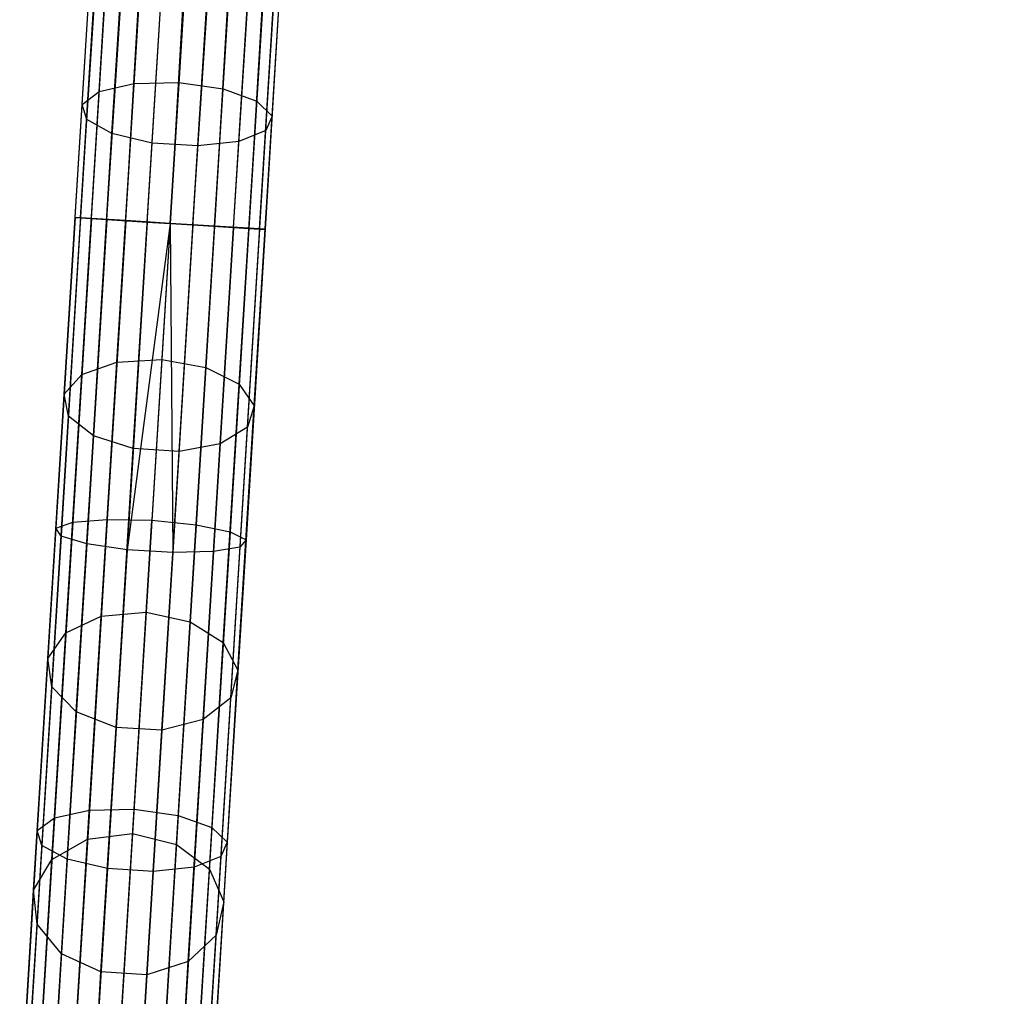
# Model space of a CAD drawing. Extents: x -189 to 189, y -189 to 189.
# Tile 11 of 256: x -12 to -2, y -176 to -166. Entities that reach past the tile are written whole.
import ezdxf

# ---------------------------------------------------------------- set-up
doc = ezdxf.new("R2010")
doc.units = 0
doc.header["$LTSCALE"] = 25.4
doc.layers.get('0').update_dxf_attribs({"linetype": 'CONTINUOUS'})

# ---------------------------------------------------------------- blocks, each defined once
blk = doc.blocks.new('NL2500012474_STL')
at = {"color": 0}
for p, q in [((179.97, -168.109, 177.379), (187.68, -43.105, 177.379)), ((179.97, -168.109, 177.379), (187.68, -43.105, 177.621)), ((179.97, -168.109, 177.379), (187.68, -43.105, 177.379)), ((179.97, -168.109, 177.379), (187.68, -43.105, 177.621)), ((179.97, -168.109, 177.379), (187.737, -43.108, 177.855)), ((179.97, -168.109, 177.379), (187.737, -43.108, 177.855)), ((180.027, -168.112, 177.855), (187.737, -43.108, 177.855)), ((180.027, -168.112, 177.855), (187.737, -43.108, 177.855)), ((180.027, -168.112, 177.855), (187.849, -43.115, 178.068)), ((180.027, -168.112, 177.855), (187.849, -43.115, 178.068)), ((180.027, -168.112, 177.855), (188.009, -43.125, 178.249)), ((180.027, -168.112, 177.855), (188.009, -43.125, 178.249)), ((180.139, -168.119, 176.932), (187.68, -43.105, 177.379)), ((180.139, -168.119, 176.932), (187.68, -43.105, 177.379)), ((180.139, -168.119, 176.932), (187.737, -43.108, 177.145)), ((180.139, -168.119, 176.932), (187.737, -43.108, 177.145)), ((180.139, -168.119, 176.932), (187.849, -43.115, 176.932)), ((180.139, -168.119, 176.932), (187.849, -43.115, 176.932)), ((180.299, -168.129, 178.249), (188.009, -43.125, 178.249)), ((180.299, -168.129, 178.249), (188.009, -43.125, 178.249)), ((180.497, -168.141, 176.615), (187.849, -43.115, 176.932)), ((180.497, -168.141, 176.615), (187.849, -43.115, 176.932)), ((180.497, -168.141, 176.615), (188.009, -43.125, 176.751)), ((180.497, -168.141, 176.615), (188.009, -43.125, 176.751)), ((180.299, -168.129, 178.249), (188.207, -43.137, 178.385)), ((180.299, -168.129, 178.249), (188.207, -43.137, 178.385)), ((180.299, -168.129, 178.249), (188.432, -43.151, 178.471)), ((180.299, -168.129, 178.249), (188.432, -43.151, 178.471)), ((180.497, -168.141, 176.615), (188.207, -43.137, 176.615)), ((180.497, -168.141, 176.615), (188.207, -43.137, 176.615)), ((180.722, -168.155, 178.471), (188.432, -43.151, 178.471)), ((180.722, -168.155, 178.471), (188.432, -43.151, 178.471)), ((188.207, -43.137, 176.615), (180.961, -168.17, 176.5)), ((188.207, -43.137, 176.615), (180.961, -168.17, 176.5)), ((188.432, -43.151, 176.529), (180.961, -168.17, 176.5)), ((188.432, -43.151, 176.529), (180.961, -168.17, 176.5)), ((180.961, -168.17, 178.5), (188.671, -43.166, 178.5)), ((180.961, -168.17, 178.5), (188.671, -43.166, 178.5)), ((188.671, -43.166, 176.5), (180.961, -168.17, 176.5)), ((188.671, -43.166, 176.5), (180.961, -168.17, 176.5)), ((181.199, -168.185, 178.471), (188.909, -43.181, 178.471)), ((181.199, -168.185, 178.471), (188.909, -43.181, 178.471)), ((181.199, -168.185, 178.471), (189.134, -43.194, 178.385)), ((181.199, -168.185, 178.471), (189.134, -43.194, 178.385)), ((181.199, -168.185, 178.471), (189.332, -43.207, 178.249)), ((181.199, -168.185, 178.471), (189.332, -43.207, 178.249)), ((188.671, -43.166, 176.5), (181.424, -168.199, 176.615)), ((188.671, -43.166, 176.5), (181.424, -168.199, 176.615)), ((188.909, -43.181, 176.529), (181.424, -168.199, 176.615)), ((188.909, -43.181, 176.529), (181.424, -168.199, 176.615)), ((181.424, -168.199, 176.615), (189.134, -43.194, 176.615)), ((181.424, -168.199, 176.615), (189.134, -43.194, 176.615)), ((181.622, -168.211, 178.249), (189.332, -43.207, 178.249)), ((181.622, -168.211, 178.249), (189.332, -43.207, 178.249)), ((181.622, -168.211, 178.249), (189.492, -43.217, 178.068)), ((181.622, -168.211, 178.249), (189.492, -43.217, 178.068)), ((189.134, -43.194, 176.615), (181.782, -168.221, 176.932)), ((189.134, -43.194, 176.615), (181.782, -168.221, 176.932)), ((189.332, -43.207, 176.751), (181.782, -168.221, 176.932)), ((189.332, -43.207, 176.751), (181.782, -168.221, 176.932)), ((189.492, -43.217, 176.932), (181.782, -168.221, 176.932)), ((189.492, -43.217, 176.932), (181.782, -168.221, 176.932)), ((181.894, -168.228, 177.855), (189.492, -43.217, 178.068)), ((181.894, -168.228, 177.855), (189.492, -43.217, 178.068)), ((181.894, -168.228, 177.855), (189.604, -43.223, 177.855)), ((181.894, -168.228, 177.855), (189.604, -43.223, 177.855)), ((181.894, -168.228, 177.855), (189.661, -43.227, 177.621)), ((181.894, -168.228, 177.855), (189.661, -43.227, 177.621)), ((189.492, -43.217, 176.932), (181.951, -168.231, 177.379)), ((189.492, -43.217, 176.932), (181.951, -168.231, 177.379)), ((189.604, -43.223, 177.145), (181.951, -168.231, 177.379)), ((189.604, -43.223, 177.145), (181.951, -168.231, 177.379)), ((181.951, -168.231, 177.379), (189.661, -43.227, 177.621)), ((181.951, -168.231, 177.379), (189.661, -43.227, 177.379)), ((181.951, -168.231, 177.379), (189.661, -43.227, 177.621)), ((181.951, -168.231, 177.379), (189.661, -43.227, 177.379)), ((180.221, -166.792, 29.139), (180.414, -163.662, 28.338)), ((180.221, -166.792, 29.139), (180.414, -163.662, 28.338)), ((180.585, -166.71, 29.439), (180.775, -163.631, 28.651)), ((180.585, -166.71, 29.439), (180.775, -163.631, 28.651)), ((181.24, -163.641, 28.764), (181.051, -166.701, 29.547)), ((181.24, -163.641, 28.764), (181.051, -166.701, 29.547)), ((181.513, -166.767, 29.439), (181.703, -163.688, 28.651)), ((181.513, -166.767, 29.439), (181.703, -163.688, 28.651)), ((180.043, -166.928, 28.716), (180.24, -163.725, 27.896)), ((180.043, -166.928, 28.716), (180.24, -163.725, 27.896)), ((181.864, -166.893, 29.139), (182.057, -163.763, 28.338)), ((181.864, -166.893, 29.139), (182.057, -163.763, 28.338)), ((180.091, -167.087, 28.267), (180.293, -163.808, 27.428)), ((180.091, -167.087, 28.267), (180.293, -163.808, 27.428)), ((180.354, -167.232, 27.895), (180.56, -163.89, 27.039)), ((180.354, -167.232, 27.895), (180.56, -163.89, 27.039)), ((182.024, -167.05, 28.716), (182.222, -163.848, 27.896)), ((182.024, -167.05, 28.716), (182.222, -163.848, 27.896)), ((180.773, -167.331, 27.685), (180.981, -163.953, 26.82)), ((180.773, -167.331, 27.685), (180.981, -163.953, 26.82)), ((181.25, -167.36, 27.685), (181.459, -163.982, 26.82)), ((181.25, -167.36, 27.685), (181.459, -163.982, 26.82)), ((181.678, -167.314, 27.895), (181.884, -163.971, 27.039)), ((181.678, -167.314, 27.895), (181.884, -163.971, 27.039)), ((181.957, -167.202, 28.267), (182.159, -163.923, 27.428)), ((181.957, -167.202, 28.267), (182.159, -163.923, 27.428)), ((180.221, -166.792, 29.139), (180.585, -166.71, 29.439)), ((180.221, -166.792, 29.139), (180.585, -166.71, 29.439)), ((180.406, -169.616, 30.728), (180.585, -166.71, 29.439)), ((180.406, -169.616, 30.728), (180.585, -166.71, 29.439)), ((180.585, -166.71, 29.439), (181.051, -166.701, 29.547)), ((180.585, -166.71, 29.439), (181.051, -166.701, 29.547)), ((181.051, -166.701, 29.547), (180.873, -169.59, 30.829)), ((181.051, -166.701, 29.547), (180.873, -169.59, 30.829)), ((181.051, -166.701, 29.547), (181.513, -166.767, 29.439)), ((181.051, -166.701, 29.547), (181.513, -166.767, 29.439)), ((181.333, -169.673, 30.728), (181.513, -166.767, 29.439)), ((181.333, -169.673, 30.728), (181.513, -166.767, 29.439)), ((181.513, -166.767, 29.439), (181.864, -166.893, 29.139)), ((181.513, -166.767, 29.439), (181.864, -166.893, 29.139)), ((180.039, -169.746, 30.45), (180.221, -166.792, 29.139)), ((180.039, -169.746, 30.45), (180.221, -166.792, 29.139)), ((180.043, -166.928, 28.716), (180.221, -166.792, 29.139)), ((180.043, -166.928, 28.716), (180.221, -166.792, 29.139)), ((179.856, -169.95, 30.057), (180.043, -166.928, 28.716)), ((179.856, -169.95, 30.057), (180.043, -166.928, 28.716)), ((180.091, -167.087, 28.267), (180.043, -166.928, 28.716)), ((180.091, -167.087, 28.267), (180.043, -166.928, 28.716)), ((181.682, -169.847, 30.45), (181.864, -166.893, 29.139)), ((181.682, -169.847, 30.45), (181.864, -166.893, 29.139)), ((181.864, -166.893, 29.139), (182.024, -167.05, 28.716)), ((181.864, -166.893, 29.139), (182.024, -167.05, 28.716)), ((179.9, -170.181, 29.64), (180.091, -167.087, 28.267)), ((179.9, -170.181, 29.64), (180.091, -167.087, 28.267)), ((180.354, -167.232, 27.895), (180.091, -167.087, 28.267)), ((180.354, -167.232, 27.895), (180.091, -167.087, 28.267)), ((181.838, -170.072, 30.057), (182.024, -167.05, 28.716)), ((181.838, -170.072, 30.057), (182.024, -167.05, 28.716)), ((182.024, -167.05, 28.716), (181.957, -167.202, 28.267)), ((182.024, -167.05, 28.716), (181.957, -167.202, 28.267)), ((180.16, -170.386, 29.295), (180.354, -167.232, 27.895)), ((180.16, -170.386, 29.295), (180.354, -167.232, 27.895)), ((180.773, -167.331, 27.685), (180.354, -167.232, 27.895)), ((180.773, -167.331, 27.685), (180.354, -167.232, 27.895)), ((181.957, -167.202, 28.267), (181.678, -167.314, 27.895)), ((181.957, -167.202, 28.267), (181.678, -167.314, 27.895)), ((181.766, -170.296, 29.64), (181.957, -167.202, 28.267)), ((181.766, -170.296, 29.64), (181.957, -167.202, 28.267)), ((180.576, -170.519, 29.1), (180.773, -167.331, 27.685)), ((180.576, -170.519, 29.1), (180.773, -167.331, 27.685)), ((181.25, -167.36, 27.685), (180.773, -167.331, 27.685)), ((181.25, -167.36, 27.685), (180.773, -167.331, 27.685)), ((181.054, -170.548, 29.1), (181.25, -167.36, 27.685)), ((181.054, -170.548, 29.1), (181.25, -167.36, 27.685)), ((181.678, -167.314, 27.895), (181.25, -167.36, 27.685)), ((181.678, -167.314, 27.895), (181.25, -167.36, 27.685)), ((181.483, -170.468, 29.295), (181.678, -167.314, 27.895)), ((181.483, -170.468, 29.295), (181.678, -167.314, 27.895)), ((179.97, -168.109, 177.379), (179.77, -171.35, 177.113)), ((179.97, -168.109, 177.379), (179.77, -171.35, 177.113)), ((180.027, -168.112, 177.855), (179.823, -171.431, 177.581)), ((180.027, -168.112, 177.855), (179.823, -171.431, 177.581)), ((180.139, -168.119, 176.932), (179.97, -168.109, 177.379)), ((179.97, -168.109, 177.379), (180.027, -168.112, 177.855)), ((179.97, -168.109, 177.379), (180.027, -168.112, 177.855)), ((180.139, -168.119, 176.932), (179.97, -168.109, 177.379)), ((180.027, -168.112, 177.855), (180.299, -168.129, 178.249)), ((180.027, -168.112, 177.855), (180.299, -168.129, 178.249)), ((180.139, -168.119, 176.932), (179.944, -171.287, 176.671)), ((180.139, -168.119, 176.932), (179.944, -171.287, 176.671)), ((180.299, -168.129, 178.249), (180.09, -171.511, 177.97)), ((180.299, -168.129, 178.249), (180.09, -171.511, 177.97)), ((180.497, -168.141, 176.615), (180.139, -168.119, 176.932)), ((180.497, -168.141, 176.615), (180.139, -168.119, 176.932)), ((180.299, -168.129, 178.249), (180.722, -168.155, 178.471)), ((180.299, -168.129, 178.249), (180.722, -168.155, 178.471)), ((180.497, -168.141, 176.615), (180.305, -171.257, 176.358)), ((180.497, -168.141, 176.615), (180.305, -171.257, 176.358)), ((180.961, -168.17, 176.5), (180.497, -168.141, 176.615)), ((180.961, -168.17, 176.5), (180.497, -168.141, 176.615)), ((180.722, -168.155, 178.471), (180.511, -171.574, 178.189)), ((180.722, -168.155, 178.471), (180.511, -171.574, 178.189)), ((180.961, -168.17, 178.5), (180.511, -171.574, 178.189)), ((180.961, -168.17, 178.5), (180.511, -171.574, 178.189)), ((180.722, -168.155, 178.471), (180.961, -168.17, 178.5)), ((180.722, -168.155, 178.471), (180.961, -168.17, 178.5)), ((180.961, -168.17, 176.5), (180.77, -171.267, 176.245)), ((180.961, -168.17, 176.5), (180.77, -171.267, 176.245)), ((180.961, -168.17, 178.5), (181.199, -168.185, 178.471)), ((181.424, -168.199, 176.615), (180.961, -168.17, 176.5)), ((180.961, -168.17, 178.5), (181.199, -168.185, 178.471)), ((180.961, -168.17, 178.5), (180.989, -171.603, 178.189)), ((180.961, -168.17, 178.5), (180.989, -171.603, 178.189)), ((181.424, -168.199, 176.615), (180.961, -168.17, 176.5)), ((181.199, -168.185, 178.471), (180.989, -171.603, 178.189)), ((181.199, -168.185, 178.471), (180.989, -171.603, 178.189)), ((181.199, -168.185, 178.471), (181.622, -168.211, 178.249)), ((181.199, -168.185, 178.471), (181.622, -168.211, 178.249)), ((181.424, -168.199, 176.615), (181.232, -171.315, 176.358)), ((181.424, -168.199, 176.615), (181.232, -171.315, 176.358)), ((181.622, -168.211, 178.249), (181.414, -171.593, 177.97)), ((181.622, -168.211, 178.249), (181.414, -171.593, 177.97)), ((181.782, -168.221, 176.932), (181.424, -168.199, 176.615)), ((181.782, -168.221, 176.932), (181.424, -168.199, 176.615)), ((181.782, -168.221, 176.932), (181.587, -171.388, 176.671)), ((181.782, -168.221, 176.932), (181.587, -171.388, 176.671)), ((181.622, -168.211, 178.249), (181.894, -168.228, 177.855)), ((181.622, -168.211, 178.249), (181.894, -168.228, 177.855)), ((181.951, -168.231, 177.379), (181.782, -168.221, 176.932)), ((181.951, -168.231, 177.379), (181.782, -168.221, 176.932)), ((181.894, -168.228, 177.855), (181.689, -171.546, 177.581)), ((181.894, -168.228, 177.855), (181.689, -171.546, 177.581)), ((181.951, -168.231, 177.379), (181.752, -171.472, 177.113)), ((181.951, -168.231, 177.379), (181.752, -171.472, 177.113)), ((181.894, -168.228, 177.855), (181.951, -168.231, 177.379)), ((181.894, -168.228, 177.855), (181.951, -168.231, 177.379)), ((180.039, -169.746, 30.45), (180.406, -169.616, 30.728)), ((180.039, -169.746, 30.45), (180.406, -169.616, 30.728)), ((180.242, -172.268, 32.483), (180.406, -169.616, 30.728)), ((180.242, -172.268, 32.483), (180.406, -169.616, 30.728)), ((180.406, -169.616, 30.728), (180.873, -169.59, 30.829)), ((180.406, -169.616, 30.728), (180.873, -169.59, 30.829)), ((180.873, -169.59, 30.829), (180.71, -172.226, 32.573)), ((180.873, -169.59, 30.829), (180.71, -172.226, 32.573)), ((180.873, -169.59, 30.829), (181.333, -169.673, 30.728)), ((180.873, -169.59, 30.829), (181.333, -169.673, 30.728)), ((179.856, -169.95, 30.057), (180.039, -169.746, 30.45)), ((179.856, -169.95, 30.057), (180.039, -169.746, 30.45)), ((179.873, -172.442, 32.234), (180.039, -169.746, 30.45)), ((179.873, -172.442, 32.234), (180.039, -169.746, 30.45)), ((181.17, -172.325, 32.483), (181.333, -169.673, 30.728)), ((181.17, -172.325, 32.483), (181.333, -169.673, 30.728)), ((181.333, -169.673, 30.728), (181.682, -169.847, 30.45)), ((181.333, -169.673, 30.728), (181.682, -169.847, 30.45)), ((181.515, -172.543, 32.234), (181.682, -169.847, 30.45)), ((181.515, -172.543, 32.234), (181.682, -169.847, 30.45)), ((181.682, -169.847, 30.45), (181.838, -170.072, 30.057)), ((181.682, -169.847, 30.45), (181.838, -170.072, 30.057)), ((179.686, -172.708, 31.882), (179.856, -169.95, 30.057)), ((179.686, -172.708, 31.882), (179.856, -169.95, 30.057)), ((179.9, -170.181, 29.64), (179.856, -169.95, 30.057)), ((179.9, -170.181, 29.64), (179.856, -169.95, 30.057)), ((181.668, -172.83, 31.882), (181.838, -170.072, 30.057)), ((181.668, -172.83, 31.882), (181.838, -170.072, 30.057)), ((181.838, -170.072, 30.057), (181.766, -170.296, 29.64)), ((181.838, -170.072, 30.057), (181.766, -170.296, 29.64)), ((179.726, -173.005, 31.509), (179.9, -170.181, 29.64)), ((179.726, -173.005, 31.509), (179.9, -170.181, 29.64)), ((180.16, -170.386, 29.295), (179.9, -170.181, 29.64)), ((180.16, -170.386, 29.295), (179.9, -170.181, 29.64)), ((181.766, -170.296, 29.64), (181.483, -170.468, 29.295)), ((181.766, -170.296, 29.64), (181.483, -170.468, 29.295)), ((181.592, -173.12, 31.509), (181.766, -170.296, 29.64)), ((181.592, -173.12, 31.509), (181.766, -170.296, 29.64)), ((179.982, -173.265, 31.2), (180.16, -170.386, 29.295)), ((179.982, -173.265, 31.2), (180.16, -170.386, 29.295)), ((180.576, -170.519, 29.1), (180.16, -170.386, 29.295)), ((180.576, -170.519, 29.1), (180.16, -170.386, 29.295)), ((181.483, -170.468, 29.295), (181.054, -170.548, 29.1)), ((181.483, -170.468, 29.295), (181.054, -170.548, 29.1)), ((181.306, -173.346, 31.2), (181.483, -170.468, 29.295)), ((181.306, -173.346, 31.2), (181.483, -170.468, 29.295)), ((180.396, -173.428, 31.025), (180.576, -170.519, 29.1)), ((180.396, -173.428, 31.025), (180.576, -170.519, 29.1)), ((181.054, -170.548, 29.1), (180.576, -170.519, 29.1)), ((181.054, -170.548, 29.1), (180.576, -170.519, 29.1)), ((180.874, -173.458, 31.025), (181.054, -170.548, 29.1)), ((180.874, -173.458, 31.025), (181.054, -170.548, 29.1)), ((179.944, -171.287, 176.671), (179.754, -174.37, 175.895)), ((179.944, -171.287, 176.671), (179.754, -174.37, 175.895)), ((179.77, -171.35, 177.113), (179.944, -171.287, 176.671)), ((179.77, -171.35, 177.113), (179.944, -171.287, 176.671)), ((179.944, -171.287, 176.671), (180.305, -171.257, 176.358)), ((179.944, -171.287, 176.671), (180.305, -171.257, 176.358)), ((180.305, -171.257, 176.358), (180.118, -174.29, 175.595)), ((180.305, -171.257, 176.358), (180.118, -174.29, 175.595)), ((180.305, -171.257, 176.358), (180.77, -171.267, 176.245)), ((180.305, -171.257, 176.358), (180.77, -171.267, 176.245)), ((180.584, -174.281, 175.486), (180.77, -171.267, 176.245)), ((180.584, -174.281, 175.486), (180.77, -171.267, 176.245)), ((180.77, -171.267, 176.245), (181.232, -171.315, 176.358)), ((180.77, -171.267, 176.245), (181.232, -171.315, 176.358)), ((179.77, -171.35, 177.113), (179.575, -174.503, 176.319)), ((179.77, -171.35, 177.113), (179.575, -174.503, 176.319)), ((179.823, -171.431, 177.581), (179.77, -171.35, 177.113)), ((179.823, -171.431, 177.581), (179.77, -171.35, 177.113)), ((181.232, -171.315, 176.358), (181.045, -174.347, 175.595)), ((181.232, -171.315, 176.358), (181.045, -174.347, 175.595)), ((181.232, -171.315, 176.358), (181.587, -171.388, 176.671)), ((181.232, -171.315, 176.358), (181.587, -171.388, 176.671)), ((181.587, -171.388, 176.671), (181.396, -174.471, 175.895)), ((181.587, -171.388, 176.671), (181.396, -174.471, 175.895)), ((181.587, -171.388, 176.671), (181.752, -171.472, 177.113)), ((181.587, -171.388, 176.671), (181.752, -171.472, 177.113)), ((179.823, -171.431, 177.581), (179.624, -174.66, 176.769)), ((179.823, -171.431, 177.581), (179.624, -174.66, 176.769)), ((180.09, -171.511, 177.97), (179.823, -171.431, 177.581)), ((180.09, -171.511, 177.97), (179.823, -171.431, 177.581)), ((181.752, -171.472, 177.113), (181.557, -174.625, 176.319)), ((181.752, -171.472, 177.113), (181.557, -174.625, 176.319)), ((181.752, -171.472, 177.113), (181.689, -171.546, 177.581)), ((181.752, -171.472, 177.113), (181.689, -171.546, 177.581)), ((180.09, -171.511, 177.97), (179.887, -174.803, 177.142)), ((180.09, -171.511, 177.97), (179.887, -174.803, 177.142)), ((180.511, -171.574, 178.189), (180.09, -171.511, 177.97)), ((180.511, -171.574, 178.189), (180.09, -171.511, 177.97)), ((180.511, -171.574, 178.189), (180.306, -174.901, 177.352)), ((180.511, -171.574, 178.189), (180.306, -174.901, 177.352)), ((180.989, -171.603, 178.189), (180.511, -171.574, 178.189)), ((180.989, -171.603, 178.189), (180.511, -171.574, 178.189)), ((180.989, -171.603, 178.189), (180.783, -174.93, 177.352)), ((180.989, -171.603, 178.189), (180.783, -174.93, 177.352)), ((181.414, -171.593, 177.97), (180.989, -171.603, 178.189)), ((181.414, -171.593, 177.97), (180.989, -171.603, 178.189)), ((181.414, -171.593, 177.97), (181.211, -174.885, 177.142)), ((181.414, -171.593, 177.97), (181.211, -174.885, 177.142)), ((181.689, -171.546, 177.581), (181.414, -171.593, 177.97)), ((181.689, -171.546, 177.581), (181.414, -171.593, 177.97)), ((181.689, -171.546, 177.581), (181.49, -174.775, 176.769)), ((181.689, -171.546, 177.581), (181.49, -174.775, 176.769)), ((180.242, -172.268, 32.483), (180.71, -172.226, 32.573)), ((180.242, -172.268, 32.483), (180.71, -172.226, 32.573)), ((180.71, -172.226, 32.573), (180.568, -174.536, 34.732)), ((180.71, -172.226, 32.573), (180.568, -174.536, 34.732)), ((180.71, -172.226, 32.573), (181.17, -172.325, 32.483)), ((180.71, -172.226, 32.573), (181.17, -172.325, 32.483)), ((179.873, -172.442, 32.234), (180.242, -172.268, 32.483)), ((179.873, -172.442, 32.234), (180.242, -172.268, 32.483)), ((180.099, -174.592, 34.655), (180.242, -172.268, 32.483)), ((180.099, -174.592, 34.655), (180.242, -172.268, 32.483)), ((181.027, -174.65, 34.655), (181.17, -172.325, 32.483)), ((181.027, -174.65, 34.655), (181.17, -172.325, 32.483)), ((181.17, -172.325, 32.483), (181.515, -172.543, 32.234)), ((181.17, -172.325, 32.483), (181.515, -172.543, 32.234)), ((179.686, -172.708, 31.882), (179.873, -172.442, 32.234)), ((179.686, -172.708, 31.882), (179.873, -172.442, 32.234)), ((179.727, -174.805, 34.442), (179.873, -172.442, 32.234)), ((179.727, -174.805, 34.442), (179.873, -172.442, 32.234)), ((181.37, -174.906, 34.442), (181.515, -172.543, 32.234)), ((181.37, -174.906, 34.442), (181.515, -172.543, 32.234)), ((181.515, -172.543, 32.234), (181.668, -172.83, 31.882)), ((181.515, -172.543, 32.234), (181.668, -172.83, 31.882)), ((179.537, -175.125, 34.141), (179.686, -172.708, 31.882)), ((179.537, -175.125, 34.141), (179.686, -172.708, 31.882)), ((179.726, -173.005, 31.509), (179.686, -172.708, 31.882)), ((179.726, -173.005, 31.509), (179.686, -172.708, 31.882)), ((181.519, -175.247, 34.141), (181.668, -172.83, 31.882)), ((181.519, -175.247, 34.141), (181.668, -172.83, 31.882)), ((181.668, -172.83, 31.882), (181.592, -173.12, 31.509)), ((181.668, -172.83, 31.882), (181.592, -173.12, 31.509)), ((179.573, -175.48, 33.822), (179.726, -173.005, 31.509)), ((179.573, -175.48, 33.822), (179.726, -173.005, 31.509)), ((179.982, -173.265, 31.2), (179.726, -173.005, 31.509)), ((179.982, -173.265, 31.2), (179.726, -173.005, 31.509)), ((181.592, -173.12, 31.509), (181.306, -173.346, 31.2)), ((181.592, -173.12, 31.509), (181.306, -173.346, 31.2)), ((181.439, -175.595, 33.822), (181.592, -173.12, 31.509)), ((181.439, -175.595, 33.822), (181.592, -173.12, 31.509)), ((179.826, -175.788, 33.557), (179.982, -173.265, 31.2)), ((179.826, -175.788, 33.557), (179.982, -173.265, 31.2)), ((180.396, -173.428, 31.025), (179.982, -173.265, 31.2)), ((180.396, -173.428, 31.025), (179.982, -173.265, 31.2)), ((181.306, -173.346, 31.2), (180.874, -173.458, 31.025)), ((181.306, -173.346, 31.2), (180.874, -173.458, 31.025)), ((181.15, -175.869, 33.557), (181.306, -173.346, 31.2)), ((181.15, -175.869, 33.557), (181.306, -173.346, 31.2)), ((180.239, -175.978, 33.407), (180.396, -173.428, 31.025)), ((180.239, -175.978, 33.407), (180.396, -173.428, 31.025)), ((180.874, -173.458, 31.025), (180.396, -173.428, 31.025)), ((180.874, -173.458, 31.025), (180.396, -173.428, 31.025)), ((180.717, -176.008, 33.407), (180.874, -173.458, 31.025)), ((180.717, -176.008, 33.407), (180.874, -173.458, 31.025)), ((179.754, -174.37, 175.895), (179.574, -177.284, 174.625)), ((179.754, -174.37, 175.895), (179.574, -177.284, 174.625)), ((179.575, -174.503, 176.319), (179.754, -174.37, 175.895)), ((179.575, -174.503, 176.319), (179.754, -174.37, 175.895)), ((179.754, -174.37, 175.895), (180.118, -174.29, 175.595)), ((179.754, -174.37, 175.895), (180.118, -174.29, 175.595)), ((180.118, -174.29, 175.595), (179.941, -177.157, 174.346)), ((180.118, -174.29, 175.595), (179.941, -177.157, 174.346)), ((180.118, -174.29, 175.595), (180.584, -174.281, 175.486)), ((180.118, -174.29, 175.595), (180.584, -174.281, 175.486)), ((180.408, -177.131, 174.245), (180.584, -174.281, 175.486)), ((180.408, -177.131, 174.245), (180.584, -174.281, 175.486)), ((180.584, -174.281, 175.486), (181.045, -174.347, 175.595)), ((180.584, -174.281, 175.486), (181.045, -174.347, 175.595)), ((181.045, -174.347, 175.595), (180.868, -177.214, 174.346)), ((181.045, -174.347, 175.595), (180.868, -177.214, 174.346)), ((181.045, -174.347, 175.595), (181.396, -174.471, 175.895)), ((181.045, -174.347, 175.595), (181.396, -174.471, 175.895)), ((181.396, -174.471, 175.895), (181.217, -177.386, 174.625)), ((181.396, -174.471, 175.895), (181.217, -177.386, 174.625)), ((181.396, -174.471, 175.895), (181.557, -174.625, 176.319)), ((181.396, -174.471, 175.895), (181.557, -174.625, 176.319)), ((179.575, -174.503, 176.319), (179.391, -177.485, 175.02)), ((179.575, -174.503, 176.319), (179.391, -177.485, 175.02)), ((179.624, -174.66, 176.769), (179.575, -174.503, 176.319)), ((179.624, -174.66, 176.769), (179.575, -174.503, 176.319)), ((180.099, -174.592, 34.655), (180.568, -174.536, 34.732)), ((180.099, -174.592, 34.655), (180.568, -174.536, 34.732)), ((180.568, -174.536, 34.732), (180.449, -176.457, 37.245)), ((180.568, -174.536, 34.732), (180.449, -176.457, 37.245)), ((180.568, -174.536, 34.732), (181.027, -174.65, 34.655)), ((180.568, -174.536, 34.732), (181.027, -174.65, 34.655)), ((179.624, -174.66, 176.769), (179.435, -177.713, 175.439)), ((179.624, -174.66, 176.769), (179.435, -177.713, 175.439)), ((179.887, -174.803, 177.142), (179.624, -174.66, 176.769)), ((179.887, -174.803, 177.142), (179.624, -174.66, 176.769)), ((179.727, -174.805, 34.442), (180.099, -174.592, 34.655)), ((179.727, -174.805, 34.442), (180.099, -174.592, 34.655)), ((179.98, -176.525, 37.183), (180.099, -174.592, 34.655)), ((179.98, -176.525, 37.183), (180.099, -174.592, 34.655)), ((180.907, -176.582, 37.183), (181.027, -174.65, 34.655)), ((180.907, -176.582, 37.183), (181.027, -174.65, 34.655)), ((181.027, -174.65, 34.655), (181.37, -174.906, 34.442)), ((181.027, -174.65, 34.655), (181.37, -174.906, 34.442)), ((181.557, -174.625, 176.319), (181.373, -177.607, 175.02)), ((181.557, -174.625, 176.319), (181.373, -177.607, 175.02)), ((181.557, -174.625, 176.319), (181.49, -174.775, 176.769)), ((181.557, -174.625, 176.319), (181.49, -174.775, 176.769)), ((181.49, -174.775, 176.769), (181.211, -174.885, 177.142)), ((181.49, -174.775, 176.769), (181.211, -174.885, 177.142)), ((181.49, -174.775, 176.769), (181.302, -177.828, 175.439)), ((181.49, -174.775, 176.769), (181.302, -177.828, 175.439)), ((179.537, -175.125, 34.141), (179.727, -174.805, 34.442)), ((179.537, -175.125, 34.141), (179.727, -174.805, 34.442)), ((179.606, -176.769, 37.012), (179.727, -174.805, 34.442)), ((179.606, -176.769, 37.012), (179.727, -174.805, 34.442)), ((179.887, -174.803, 177.142), (179.695, -177.915, 175.786)), ((179.887, -174.803, 177.142), (179.695, -177.915, 175.786)), ((180.306, -174.901, 177.352), (179.887, -174.803, 177.142)), ((180.306, -174.901, 177.352), (179.887, -174.803, 177.142)), ((181.211, -174.885, 177.142), (180.783, -174.93, 177.352)), ((181.211, -174.885, 177.142), (180.783, -174.93, 177.352)), ((181.211, -174.885, 177.142), (181.019, -177.997, 175.786)), ((181.211, -174.885, 177.142), (181.019, -177.997, 175.786)), ((180.306, -174.901, 177.352), (180.112, -178.046, 175.982)), ((180.306, -174.901, 177.352), (180.112, -178.046, 175.982)), ((180.783, -174.93, 177.352), (180.306, -174.901, 177.352)), ((180.783, -174.93, 177.352), (180.306, -174.901, 177.352)), ((180.783, -174.93, 177.352), (180.589, -178.076, 175.982)), ((180.783, -174.93, 177.352), (180.589, -178.076, 175.982)), ((181.249, -176.871, 37.012), (181.37, -174.906, 34.442)), ((181.249, -176.871, 37.012), (181.37, -174.906, 34.442)), ((181.37, -174.906, 34.442), (181.519, -175.247, 34.141)), ((181.37, -174.906, 34.442), (181.519, -175.247, 34.141)), ((179.413, -177.135, 36.77), (179.537, -175.125, 34.141)), ((179.413, -177.135, 36.77), (179.537, -175.125, 34.141)), ((179.573, -175.48, 33.822), (179.537, -175.125, 34.141)), ((179.573, -175.48, 33.822), (179.537, -175.125, 34.141)), ((181.395, -177.257, 36.77), (181.519, -175.247, 34.141)), ((181.395, -177.257, 36.77), (181.519, -175.247, 34.141)), ((181.519, -175.247, 34.141), (181.439, -175.595, 33.822)), ((181.519, -175.247, 34.141), (181.439, -175.595, 33.822)), ((179.446, -177.538, 36.514), (179.573, -175.48, 33.822)), ((179.446, -177.538, 36.514), (179.573, -175.48, 33.822)), ((179.826, -175.788, 33.557), (179.573, -175.48, 33.822)), ((179.826, -175.788, 33.557), (179.573, -175.48, 33.822)), ((181.439, -175.595, 33.822), (181.15, -175.869, 33.557)), ((181.439, -175.595, 33.822), (181.15, -175.869, 33.557)), ((181.313, -177.653, 36.514), (181.439, -175.595, 33.822)), ((181.313, -177.653, 36.514), (181.439, -175.595, 33.822)), ((179.697, -177.885, 36.301), (179.826, -175.788, 33.557)), ((179.697, -177.885, 36.301), (179.826, -175.788, 33.557)), ((180.239, -175.978, 33.407), (179.826, -175.788, 33.557)), ((180.239, -175.978, 33.407), (179.826, -175.788, 33.557)), ((181.15, -175.869, 33.557), (180.717, -176.008, 33.407)), ((181.15, -175.869, 33.557), (180.717, -176.008, 33.407)), ((181.021, -177.967, 36.301), (181.15, -175.869, 33.557)), ((181.021, -177.967, 36.301), (181.15, -175.869, 33.557)), ((180.108, -178.098, 36.181), (180.239, -175.978, 33.407)), ((180.108, -178.098, 36.181), (180.239, -175.978, 33.407)), ((180.717, -176.008, 33.407), (180.239, -175.978, 33.407)), ((180.717, -176.008, 33.407), (180.239, -175.978, 33.407)), ((180.586, -178.128, 36.181), (180.717, -176.008, 33.407)), ((180.586, -178.128, 36.181), (180.717, -176.008, 33.407))]:
    blk.add_line(p, q, dxfattribs=at)

msp = doc.modelspace()

# ---------------------------------------------------------------- block references
at = {"color": 0}
msp.add_blockref('NL2500012474_STL', (-191.311, -0.058, -1716.743), dxfattribs=at)

doc.saveas('drawing.dxf')
